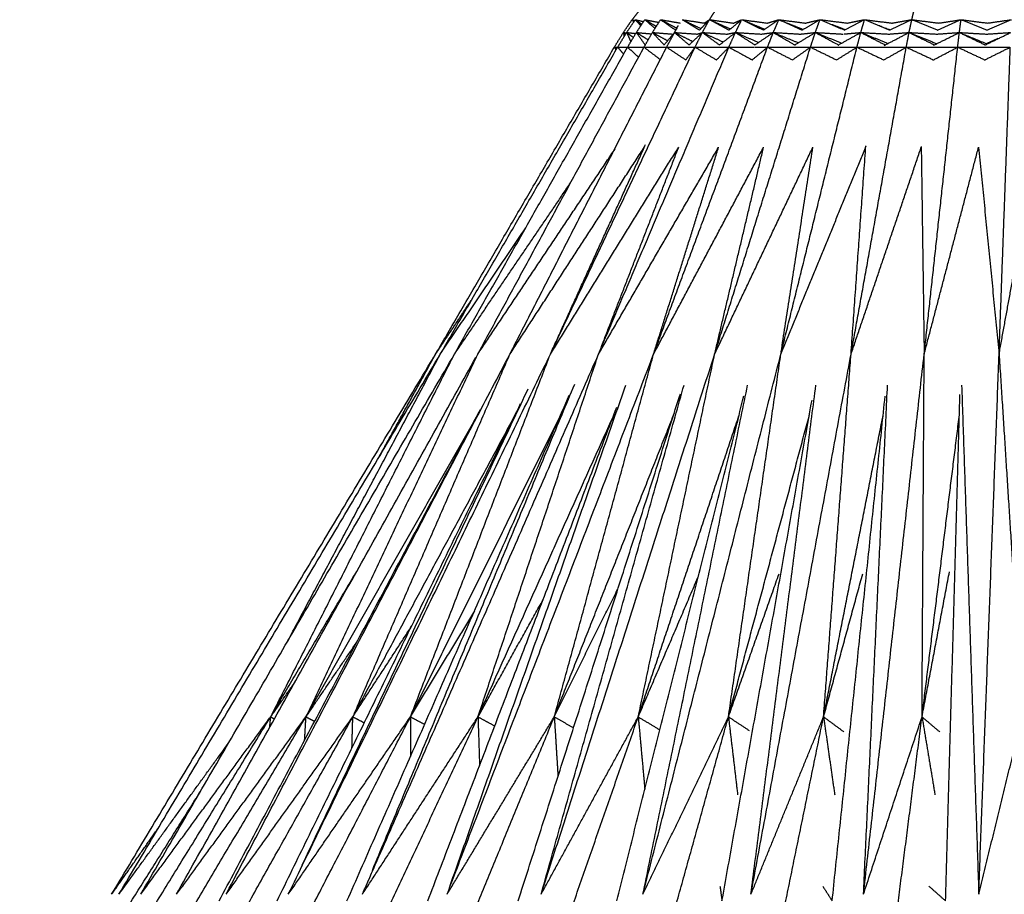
# Model space of a CAD drawing. Header units: millimetres. Extents: x 0 to 20, y 0 to 45.7.
# Tile 47 of 77: x 3.4 to 6.5, y 30.9 to 33.7. Entities that reach past the tile are written whole.
import ezdxf

# ---------------------------------------------------------------- set-up
doc = ezdxf.new("R2010")
doc.units = ezdxf.units.MM
doc.header["$MEASUREMENT"] = 0
doc.layers.add('Make2D$visible$lines', color=7, linetype='Continuous', true_color=0x000000)

msp = doc.modelspace()

# ---------------------------------------------------------------- linework, layer by layer
at = {"layer": 'Make2D$visible$lines'}
for points in [[(5.3531, 33.658), (5.3664, 33.6744), (5.3796, 33.6908)], [(5.5997, 33.658), (5.6103, 33.6742), (5.6209, 33.6904)], [(6.2454, 33.658), (6.2494, 33.6743), (6.2535, 33.6907)], [(5.3253, 33.6171), (5.3392, 33.6375), (5.3531, 33.658)], [(5.3357, 33.6171), (5.3495, 33.6375), (5.3633, 33.658)], [(5.3531, 33.658), (5.3574, 33.6567), (5.3617, 33.6555)], [(5.3531, 33.658), (5.3555, 33.6539), (5.3579, 33.6499)], [(5.3531, 33.658), (5.3564, 33.6552), (5.3596, 33.6525)], [(5.3633, 33.658), (5.3765, 33.6549), (5.3897, 33.6519)], [(5.3633, 33.658), (5.372, 33.6482), (5.3808, 33.6384)], [(5.3633, 33.658), (5.3738, 33.6508), (5.3842, 33.6436)], [(5.3667, 33.6171), (5.3802, 33.6375), (5.3937, 33.658)], [(5.3937, 33.658), (5.4162, 33.6536), (5.4387, 33.6493)], [(5.3937, 33.658), (5.41, 33.6441), (5.4263, 33.6302)], [(5.3937, 33.658), (5.412, 33.6473), (5.4303, 33.6366)], [(5.4179, 33.6171), (5.4309, 33.6375), (5.4438, 33.658)], [(5.4441, 33.6578), (5.4676, 33.6415), (5.491, 33.6253)], [(5.4461, 33.6576), (5.4763, 33.6525), (5.5065, 33.6473)], [(5.4509, 33.6543), (5.4732, 33.6427), (5.4955, 33.6311)], [(5.5129, 33.658), (5.5406, 33.6415), (5.5684, 33.625)], [(5.5151, 33.6576), (5.5496, 33.6524), (5.5841, 33.6471)], [(5.5195, 33.6548), (5.5463, 33.6422), (5.5732, 33.6295)], [(5.5684, 33.625), (5.583, 33.6403), (5.5975, 33.6556)], [(5.5772, 33.6171), (5.5884, 33.6375), (5.5997, 33.6579)], [(5.5842, 33.6474), (5.5905, 33.6517), (5.5967, 33.6559)], [(5.5976, 33.6557), (5.5986, 33.6568), (5.5996, 33.6578)], [(5.5997, 33.658), (5.6385, 33.6525), (5.6772, 33.647)], [(5.5997, 33.658), (5.6312, 33.6415), (5.6626, 33.625)], [(5.6132, 33.6521), (5.64, 33.6403), (5.6667, 33.6286)], [(5.6628, 33.6253), (5.6827, 33.6414), (5.7025, 33.6575)], [(5.6773, 33.6474), (5.6891, 33.6523), (5.701, 33.6571)], [(5.6828, 33.6171), (5.6919, 33.6353), (5.7009, 33.6536)], [(5.7031, 33.658), (5.7373, 33.6416), (5.7715, 33.6253)], [(5.7041, 33.6578), (5.7447, 33.6524), (5.7853, 33.647)], [(5.7187, 33.6515), (5.7468, 33.6398), (5.775, 33.628)], [(5.7719, 33.625), (5.7966, 33.6415), (5.8213, 33.658)], [(5.7854, 33.6474), (5.8033, 33.6527), (5.8213, 33.658)], [(5.8035, 33.6171), (5.8124, 33.6375), (5.8213, 33.658)], [(5.8215, 33.6579), (5.8586, 33.6414), (5.8956, 33.6249)], [(5.8228, 33.6578), (5.8648, 33.6524), (5.9069, 33.647)], [(5.846, 33.648), (5.8724, 33.6374), (5.8988, 33.6268)], [(5.8955, 33.6252), (5.924, 33.6416), (5.9525, 33.658)], [(5.9069, 33.6473), (5.9282, 33.6523), (5.9494, 33.6572)], [(5.9376, 33.6171), (5.945, 33.6375), (5.9525, 33.658)], [(5.9525, 33.658), (5.9956, 33.6526), (6.0386, 33.6472)], [(5.9525, 33.658), (5.9913, 33.6416), (6.0301, 33.6252)], [(6.0299, 33.6248), (6.0623, 33.6414), (6.0946, 33.658)], [(6.0385, 33.647), (6.0666, 33.6525), (6.0946, 33.658)], [(6.0827, 33.6171), (6.0887, 33.6375), (6.0946, 33.658)], [(6.0946, 33.658), (6.1349, 33.6415), (6.1753, 33.6251)], [(6.0968, 33.6577), (6.1405, 33.6523), (6.1843, 33.6468)], [(6.1741, 33.6245), (6.2097, 33.6412), (6.2454, 33.658)], [(6.1812, 33.647), (6.2133, 33.6525), (6.2454, 33.658)], [(6.2367, 33.6171), (6.2411, 33.6375), (6.2454, 33.658)], [(6.2454, 33.658), (6.2872, 33.6412), (6.329, 33.6244)], [(6.2473, 33.6577), (6.2896, 33.6524), (6.332, 33.6471)], [(6.3275, 33.625), (6.3649, 33.6415), (6.4024, 33.658)], [(6.332, 33.6471), (6.3664, 33.6524), (6.4008, 33.6577)], [(6.3972, 33.6171), (6.3998, 33.6375), (6.4024, 33.658)], [(6.4024, 33.658), (6.4447, 33.6525), (6.4869, 33.6471)], [(6.4024, 33.658), (6.4443, 33.6412), (6.4861, 33.6245)], [(6.4847, 33.625), (6.524, 33.6415), (6.5633, 33.658)], [(6.4869, 33.6471), (6.5234, 33.6523), (6.5598, 33.6575)], [(5.2964, 33.5702), (5.3108, 33.5936), (5.3253, 33.6171)], [(5.307, 33.5702), (5.321, 33.5931), (5.335, 33.616)], [(5.3253, 33.6171), (5.3265, 33.6106), (5.3278, 33.6041)], [(5.3253, 33.6171), (5.3301, 33.6164), (5.3349, 33.6158)], [(5.3253, 33.6171), (5.3286, 33.614), (5.3319, 33.611)], [(5.3357, 33.6171), (5.3424, 33.6023), (5.349, 33.5875)], [(5.3357, 33.6171), (5.3503, 33.6155), (5.3649, 33.614)], [(5.3357, 33.6171), (5.3362, 33.6167), (5.3368, 33.6162)], [(5.3372, 33.6159), (5.3472, 33.6086), (5.3573, 33.6013)], [(5.3387, 33.5702), (5.3527, 33.5936), (5.3667, 33.6171)], [(5.3667, 33.6171), (5.3808, 33.597), (5.3949, 33.577)], [(5.3667, 33.6171), (5.3911, 33.6149), (5.4154, 33.6127)], [(5.3667, 33.6171), (5.3856, 33.6054), (5.4045, 33.5937)], [(5.391, 33.5702), (5.4045, 33.5936), (5.4179, 33.6171)], [(5.4179, 33.6171), (5.4366, 33.5973), (5.4553, 33.5775)], [(5.4179, 33.6171), (5.4508, 33.6145), (5.4836, 33.6119)], [(5.4179, 33.6171), (5.4417, 33.6042), (5.4655, 33.5913)], [(5.4549, 33.5768), (5.4704, 33.5954), (5.4859, 33.614)], [(5.4631, 33.5702), (5.4758, 33.5936), (5.4884, 33.617)], [(5.4864, 33.6146), (5.4869, 33.6152), (5.4873, 33.6158)], [(5.4884, 33.6171), (5.4925, 33.6239), (5.4966, 33.6307)], [(5.4884, 33.6171), (5.5113, 33.5975), (5.5343, 33.5779)], [(5.4884, 33.6171), (5.4888, 33.6169), (5.4892, 33.6167)], [(5.4894, 33.617), (5.525, 33.6145), (5.5606, 33.612)], [(5.4895, 33.6165), (5.5181, 33.6025), (5.5467, 33.5885)], [(5.491, 33.6245), (5.4925, 33.6268), (5.494, 33.6291)], [(5.4961, 33.6323), (5.4968, 33.6334), (5.4976, 33.6346)], [(5.4976, 33.6347), (5.499, 33.6368), (5.5004, 33.6389)], [(5.5339, 33.5765), (5.5543, 33.5956), (5.5748, 33.6148)], [(5.5538, 33.5702), (5.5655, 33.5936), (5.5772, 33.6171)], [(5.5604, 33.6117), (5.5678, 33.6141), (5.5752, 33.6164)], [(5.5752, 33.6152), (5.5762, 33.6161), (5.5772, 33.6171)], [(5.5772, 33.6171), (5.6044, 33.5973), (5.6317, 33.5775)], [(5.5772, 33.6171), (5.6157, 33.6146), (5.6543, 33.612)], [(5.5772, 33.6171), (5.6105, 33.602), (5.6439, 33.5869)], [(5.6318, 33.5773), (5.6565, 33.5966), (5.6813, 33.6159)], [(5.6541, 33.6116), (5.6676, 33.6142), (5.6811, 33.6168)], [(5.6617, 33.5702), (5.6722, 33.5935), (5.6827, 33.6168)], [(5.6815, 33.6161), (5.6821, 33.6165), (5.6826, 33.6169)], [(5.6828, 33.6171), (5.7139, 33.5972), (5.7449, 33.5774)], [(5.6828, 33.6171), (5.7239, 33.6145), (5.765, 33.612)], [(5.6828, 33.6171), (5.7196, 33.6014), (5.7564, 33.5856)], [(5.7443, 33.5771), (5.7738, 33.597), (5.8033, 33.6169)], [(5.765, 33.6118), (5.7841, 33.6144), (5.8032, 33.617)], [(5.7852, 33.5702), (5.7943, 33.5936), (5.8035, 33.617)], [(5.8035, 33.6171), (5.8386, 33.5968), (5.8736, 33.5765)], [(5.8035, 33.6171), (5.8471, 33.6145), (5.8907, 33.6119)], [(5.8098, 33.6145), (5.847, 33.5992), (5.8842, 33.584)], [(5.8716, 33.5772), (5.9046, 33.5971), (5.9376, 33.6171)], [(5.8907, 33.612), (5.9141, 33.6145), (5.9376, 33.6171)], [(5.9221, 33.5702), (5.9298, 33.5936), (5.9376, 33.6171)], [(5.9376, 33.6171), (5.9752, 33.5968), (6.0129, 33.5766)], [(5.9376, 33.6171), (5.9823, 33.6145), (6.027, 33.6119)], [(5.9412, 33.6156), (5.9815, 33.5994), (6.0218, 33.5832)], [(5.9907, 33.6429), (6.0114, 33.6347), (6.0322, 33.6265)], [(6.0102, 33.5768), (6.0465, 33.5969), (6.0827, 33.6171)], [(6.03, 33.6123), (6.0564, 33.6147), (6.0827, 33.6171)], [(6.0704, 33.5702), (6.0766, 33.5936), (6.0827, 33.6171)], [(6.0827, 33.6171), (6.1223, 33.5969), (6.1618, 33.5768)], [(6.0827, 33.6171), (6.1285, 33.6144), (6.1742, 33.6118)], [(6.0893, 33.6145), (6.1295, 33.5984), (6.1698, 33.5824)], [(6.1423, 33.6392), (6.1434, 33.6387), (6.1445, 33.6383)], [(6.1477, 33.637), (6.149, 33.6366), (6.1502, 33.6361)], [(6.1578, 33.5759), (6.1973, 33.5965), (6.2367, 33.6171)], [(6.159, 33.6326), (6.1603, 33.6321), (6.1615, 33.6316)], [(6.1635, 33.6308), (6.1653, 33.6301), (6.167, 33.6294)], [(6.17, 33.6283), (6.1733, 33.627), (6.1766, 33.6257)], [(6.1711, 33.6119), (6.2039, 33.6145), (6.2367, 33.6171)], [(6.2278, 33.5702), (6.2323, 33.5936), (6.2367, 33.6171)], [(6.2368, 33.6171), (6.2772, 33.5972), (6.3176, 33.5774)], [(6.2384, 33.617), (6.283, 33.6144), (6.3276, 33.6118)], [(6.2384, 33.6164), (6.2821, 33.5988), (6.3257, 33.5812)], [(6.315, 33.5761), (6.3561, 33.5966), (6.3972, 33.6171)], [(6.3242, 33.6119), (6.36, 33.6144), (6.3959, 33.617)], [(6.3918, 33.5702), (6.3945, 33.5936), (6.3972, 33.6171)], [(6.3972, 33.6171), (6.4384, 33.5972), (6.4797, 33.5774)], [(6.3972, 33.6171), (6.4401, 33.6145), (6.4829, 33.612)], [(6.4783, 33.5767), (6.5199, 33.5969), (6.5615, 33.6171)], [(6.4829, 33.6119), (6.5209, 33.6144), (6.5589, 33.6169)], [(6.4131, 33.6105), (6.4484, 33.5959), (6.4836, 33.5814)], [(6.4836, 33.5814), (6.5024, 33.59), (6.5212, 33.5986)], [(4.7261, 32.5904), (5.0112, 33.0803), (5.2964, 33.5702)], [(4.7412, 32.5904), (5.0241, 33.0803), (5.307, 33.5702)], [(4.7864, 32.5904), (5.0625, 33.0803), (5.3387, 33.5702)], [(4.8609, 32.5905), (5.1259, 33.0803), (5.391, 33.5702)], [(4.9649, 32.5935), (5.214, 33.0818), (5.4631, 33.5702)], [(5.0925, 32.5904), (5.323, 33.08), (5.5535, 33.5695)], [(5.246, 32.5904), (5.4539, 33.0803), (5.6617, 33.5701)], [(5.2964, 33.5702), (5.3017, 33.5703), (5.307, 33.5703)], [(5.2964, 33.5702), (5.2991, 33.5657), (5.3018, 33.5612)], [(5.307, 33.5702), (5.3229, 33.5703), (5.3387, 33.5705)], [(5.307, 33.5702), (5.3166, 33.559), (5.3261, 33.5478)], [(5.3387, 33.5702), (5.3643, 33.5704), (5.3899, 33.5706)], [(5.3387, 33.5702), (5.3562, 33.5542), (5.3737, 33.5381)], [(5.391, 33.5702), (5.4214, 33.5704), (5.4518, 33.5706)], [(5.391, 33.5702), (5.417, 33.5504), (5.443, 33.5307)], [(5.4216, 32.5904), (5.6034, 33.0803), (5.7851, 33.5702)], [(5.4518, 33.5706), (5.4575, 33.5704), (5.4631, 33.5702)], [(5.4631, 33.5702), (5.4972, 33.5704), (5.5312, 33.5706)], [(5.4631, 33.5702), (5.4939, 33.5499), (5.5247, 33.5295)], [(5.5239, 33.5287), (5.5382, 33.5486), (5.5525, 33.5684)], [(5.5312, 33.5706), (5.5425, 33.5704), (5.5538, 33.5702)], [(5.5526, 33.5685), (5.553, 33.5691), (5.5534, 33.5697)], [(5.5538, 33.5702), (5.5916, 33.5704), (5.6294, 33.5706)], [(5.5552, 33.5694), (5.5887, 33.5495), (5.6223, 33.5297)], [(5.6165, 32.5904), (5.7693, 33.0803), (5.9221, 33.5702)], [(5.6221, 33.5292), (5.6418, 33.5496), (5.6616, 33.5701)], [(5.6294, 33.5706), (5.6455, 33.5704), (5.6615, 33.5702)], [(5.6617, 33.5702), (5.7026, 33.5704), (5.7434, 33.5706)], [(5.6617, 33.5702), (5.699, 33.55), (5.7362, 33.5298)], [(5.7357, 33.529), (5.7604, 33.5496), (5.7851, 33.5702)], [(5.7452, 33.5706), (5.7651, 33.5704), (5.7851, 33.5702)], [(5.7854, 33.5702), (5.8269, 33.5704), (5.8684, 33.5706)], [(5.7854, 33.5701), (5.8251, 33.5498), (5.8648, 33.5296)], [(5.8276, 32.5904), (5.949, 33.0803), (6.0704, 33.5702)], [(5.8648, 33.5296), (5.8935, 33.5499), (5.9221, 33.5702)], [(5.8684, 33.5706), (5.8952, 33.5704), (5.9221, 33.5702)], [(5.9221, 33.5702), (5.9655, 33.5704), (6.0088, 33.5706)], [(5.9221, 33.5702), (5.9638, 33.5499), (6.0055, 33.5296)], [(6.0055, 33.5296), (6.038, 33.5499), (6.0704, 33.5702)], [(6.0088, 33.5706), (6.0396, 33.5704), (6.0704, 33.5702)], [(6.0516, 32.5904), (6.1397, 33.0803), (6.2278, 33.5702)], [(6.0704, 33.5702), (6.1156, 33.5704), (6.1607, 33.5706)], [(6.0704, 33.5702), (6.113, 33.5501), (6.1555, 33.5299)], [(6.156, 33.5295), (6.1919, 33.5499), (6.2278, 33.5702)], [(6.1607, 33.5706), (6.1943, 33.5704), (6.2278, 33.5702)], [(6.2278, 33.5702), (6.2717, 33.5704), (6.3156, 33.5706)], [(6.2278, 33.5702), (6.2712, 33.5499), (6.3146, 33.5296)], [(6.2849, 32.5904), (6.3384, 33.0803), (6.3918, 33.5702)], [(6.3129, 33.5287), (6.3523, 33.5495), (6.3918, 33.5702)], [(6.3156, 33.5706), (6.3537, 33.5704), (6.3918, 33.5702)], [(6.3918, 33.5702), (6.4351, 33.5704), (6.4783, 33.5706)], [(6.3918, 33.5702), (6.4356, 33.5496), (6.4795, 33.529)], [(6.4783, 33.5706), (6.5183, 33.5704), (6.5583, 33.5702)], [(6.4784, 33.5297), (6.5189, 33.5499), (6.5594, 33.57)], [(6.5239, 32.5904), (6.5418, 33.0803), (6.5597, 33.5702)], [(4.8609, 32.5905), (5.08, 32.9182), (5.2991, 33.246)], [(4.9634, 32.5904), (5.1782, 32.9213), (5.3929, 33.2522)], [(5.0925, 32.5904), (5.2444, 32.9252), (5.3963, 33.26)], [(5.0925, 32.5904), (5.2971, 32.9207), (5.5017, 33.2511)], [(5.246, 32.5904), (5.437, 32.9196), (5.6279, 33.2489)], [(5.255, 32.6136), (5.3783, 32.9323), (5.5017, 33.251)], [(5.4216, 32.5904), (5.5254, 32.9208), (5.6292, 33.2512)], [(5.4216, 32.5904), (5.5972, 32.9207), (5.7727, 33.2511)], [(5.6165, 32.5904), (5.7732, 32.9208), (5.9299, 33.2511)], [(5.6165, 32.5904), (5.6946, 32.9207), (5.7727, 33.2511)], [(5.8276, 32.5904), (5.9625, 32.9195), (6.0974, 33.2485)], [(5.8287, 32.5973), (5.8793, 32.9242), (5.9299, 33.2511)], [(6.0516, 32.5904), (6.0752, 32.9231), (6.0988, 33.2558)], [(6.0516, 32.5904), (6.164, 32.9218), (6.2763, 33.2533)], [(6.0977, 33.2492), (6.0988, 33.2519), (6.0999, 33.2546)], [(6.2755, 33.2534), (6.2802, 32.9219), (6.2849, 32.5904)], [(6.2849, 32.5904), (6.3717, 32.9207), (6.4585, 33.2511)], [(6.4585, 33.2511), (6.4912, 32.9208), (6.5239, 32.5904)], [(6.5239, 32.5904), (6.5842, 32.9207), (6.6444, 33.2511)], [(4.7864, 32.5904), (4.9714, 32.8636), (5.1565, 33.1368)], [(4.7412, 32.5904), (4.8775, 32.7921), (5.0138, 32.9939)], [(4.7261, 32.5904), (4.7846, 32.6786), (4.8431, 32.7668)], [(3.6926, 30.8661), (4.2093, 31.7283), (4.7261, 32.5904)], [(3.7159, 30.8661), (4.2285, 31.7283), (4.7412, 32.5904)], [(3.7853, 30.8661), (4.2858, 31.7283), (4.7864, 32.5904)], [(3.8999, 30.8661), (4.3774, 31.723), (4.8549, 32.5798)], [(4.0609, 30.8722), (4.5121, 31.7313), (4.9634, 32.5904)], [(4.2, 31.4326), (4.4932, 32.0115), (4.7864, 32.5904)], [(4.2519, 31.6698), (4.4966, 32.1301), (4.7412, 32.5904)], [(4.2563, 30.8661), (4.6723, 31.7239), (5.0883, 32.5817)], [(4.3127, 31.4326), (4.5867, 32.0115), (4.8608, 32.5904)], [(4.4666, 31.4429), (4.715, 32.0166), (4.9634, 32.5904)], [(4.4926, 30.8661), (4.8693, 31.7283), (5.246, 32.5904)], [(4.5477, 32.2649), (4.6369, 32.4276), (4.7261, 32.5904)], [(4.646, 31.4326), (4.8692, 32.0115), (5.0925, 32.5904)], [(4.7628, 30.8661), (5.0922, 31.7283), (5.4216, 32.5904)], [(4.8614, 31.4326), (5.0537, 32.0115), (5.246, 32.5904)], [(5.0627, 30.8661), (5.3393, 31.7272), (5.6158, 32.5882)], [(5.1049, 31.4326), (5.2633, 32.0115), (5.4216, 32.5904)], [(5.3727, 31.4326), (5.4946, 32.0115), (5.6165, 32.5904)], [(5.3876, 30.8661), (5.6076, 31.7283), (5.8276, 32.5904)], [(5.6605, 31.4326), (5.7441, 32.0115), (5.8276, 32.5904)], [(5.7322, 30.8661), (5.8919, 31.7283), (6.0516, 32.5904)], [(5.9639, 31.4326), (6.0077, 32.0115), (6.0516, 32.5904)], [(6.0913, 30.8661), (6.1881, 31.7283), (6.2849, 32.5904)], [(6.278, 31.4326), (6.2815, 32.0115), (6.2849, 32.5904)], [(6.459, 30.8661), (6.4915, 31.7283), (6.5239, 32.5904)], [(6.5239, 32.5904), (6.5609, 32.0115), (6.5978, 31.4326)], [(4.5244, 30.9425), (4.8472, 31.7186), (5.1699, 32.4947)], [(4.7729, 30.8947), (5.0531, 31.6932), (5.3334, 32.4918)], [(5.065, 30.8743), (5.2918, 31.683), (5.5187, 32.4918)], [(5.3876, 30.8661), (5.5547, 31.679), (5.7217, 32.4918)], [(5.7322, 30.8661), (5.8358, 31.679), (5.9394, 32.4918)], [(6.0913, 30.8661), (6.1297, 31.679), (6.1681, 32.4918)], [(6.4044, 32.4918), (6.4317, 31.679), (6.459, 30.8661)], [(4.3006, 30.9595), (4.6611, 31.7196), (5.0216, 32.4796)], [(4.4435, 30.8451), (4.7981, 31.652), (5.1526, 32.4589)], [(4.9897, 30.8451), (5.2484, 31.6546), (5.5071, 32.4641)], [(5.3042, 30.8451), (5.5071, 31.6514), (5.71, 32.4578)], [(5.9914, 30.8451), (6.0759, 31.6505), (6.1604, 32.4558)], [(6.3532, 30.8451), (6.3762, 31.6535), (6.3992, 32.4619)], [(4.2204, 30.8451), (4.6088, 31.6388), (4.9973, 32.4324)], [(4.7013, 30.8451), (5.0027, 31.6331), (5.3042, 32.4211)], [(5.6399, 30.8451), (5.7835, 31.6444), (5.9271, 32.4436)], [(4.0356, 30.8451), (4.4522, 31.6288), (4.8689, 32.4125)], [(4.3127, 31.4326), (4.5849, 31.9112), (4.8571, 32.3898)], [(4.4621, 31.4326), (4.725, 31.9216), (4.9878, 32.4106)], [(4.646, 31.4326), (4.8839, 31.9106), (5.1217, 32.3885)], [(4.8614, 31.4326), (5.077, 31.9117), (5.2925, 32.3907)], [(5.1049, 31.4326), (5.2967, 31.9179), (5.4885, 32.4032)], [(5.3727, 31.4326), (5.5333, 31.9133), (5.6939, 32.3939)], [(5.6605, 31.4326), (5.79, 31.9159), (5.9195, 32.3992)], [(5.9639, 31.4326), (6.059, 31.9144), (6.1541, 32.3961)], [(6.278, 31.4326), (6.3377, 31.9149), (6.3974, 32.3971)], [(4.7149, 32.1175), (4.7216, 32.1303), (4.7283, 32.143)], [(4.2, 31.4326), (4.3359, 31.6625), (4.4719, 31.8925)], [(5.6605, 31.4326), (5.7412, 31.6607), (5.8218, 31.8889)], [(5.9639, 31.4326), (6.0263, 31.6608), (6.0887, 31.8889)], [(6.278, 31.4326), (6.3218, 31.6642), (6.3656, 31.8958)], [(5.3727, 31.4326), (5.4692, 31.6583), (5.5658, 31.884)], [(5.1049, 31.4326), (5.206, 31.6366), (5.307, 31.8406)], [(4.8614, 31.4326), (4.9652, 31.6196), (5.069, 31.8065)], [(4.646, 31.4326), (4.7486, 31.6019), (4.8513, 31.7711)], [(4.4621, 31.4326), (4.5557, 31.5771), (4.6494, 31.7216)], [(4.3127, 31.4326), (4.3938, 31.552), (4.4749, 31.6715)], [(4.2, 31.4326), (4.2383, 31.4874), (4.2766, 31.5421)], [(3.4892, 30.278), (3.8446, 30.8553), (4.2, 31.4326)], [(3.6289, 30.278), (3.9708, 30.8553), (4.3127, 31.4326)], [(3.7853, 30.8661), (3.9927, 31.1494), (4.2, 31.4326)], [(3.8161, 30.278), (4.1391, 30.8553), (4.4621, 31.4326)], [(3.8999, 30.8661), (4.1063, 31.1494), (4.3127, 31.4326)], [(4.048, 30.278), (4.347, 30.8553), (4.646, 31.4326)], [(4.0578, 30.8663), (4.26, 31.1494), (4.4621, 31.4326)], [(4.1971, 31.3994), (4.1985, 31.416), (4.2, 31.4326)], [(4.2, 31.4326), (4.206, 31.4294), (4.212, 31.4262)], [(4.2563, 30.8661), (4.4512, 31.1494), (4.646, 31.4326)], [(4.3083, 31.3582), (4.3105, 31.3954), (4.3127, 31.4326)], [(4.3127, 31.4326), (4.3264, 31.4254), (4.3402, 31.4182)], [(4.3208, 30.278), (4.5911, 30.8553), (4.8614, 31.4326)], [(4.4593, 31.3333), (4.4607, 31.3829), (4.4621, 31.4326)], [(4.4621, 31.4326), (4.4804, 31.4231), (4.4986, 31.4136)], [(4.4926, 30.8661), (4.677, 31.1494), (4.8614, 31.4326)], [(4.6302, 30.278), (4.8676, 30.8553), (5.1049, 31.4326)], [(4.646, 31.4326), (4.6461, 31.3695), (4.6462, 31.3065)], [(4.646, 31.4326), (4.6686, 31.4207), (4.6912, 31.4088)], [(4.7628, 30.8661), (4.9339, 31.1494), (5.1049, 31.4326)], [(4.8614, 31.4326), (4.8639, 31.3547), (4.8664, 31.2767)], [(4.8614, 31.4326), (4.8881, 31.4181), (4.9149, 31.4036)], [(4.9714, 30.278), (5.1721, 30.8553), (5.3727, 31.4326)], [(5.0627, 30.8661), (5.2177, 31.1494), (5.3727, 31.4326)], [(5.1049, 31.4326), (5.1108, 31.3374), (5.1166, 31.2422)], [(5.1049, 31.4326), (5.1356, 31.4152), (5.1663, 31.3977)], [(5.339, 30.278), (5.4998, 30.8553), (5.6605, 31.4326)], [(5.3727, 31.4326), (5.3832, 31.3164), (5.3937, 31.2002)], [(5.3727, 31.4326), (5.4071, 31.4118), (5.4416, 31.3909)], [(5.3876, 30.8661), (5.5241, 31.1494), (5.6605, 31.4326)], [(5.6605, 31.4326), (5.6752, 31.308), (5.6898, 31.1834)], [(5.6605, 31.4326), (5.6937, 31.4107), (5.727, 31.3888)], [(5.7272, 30.278), (5.8455, 30.8553), (5.9639, 31.4326)], [(5.7322, 30.8661), (5.8481, 31.1494), (5.9639, 31.4326)], [(5.9639, 31.4326), (5.9817, 31.308), (5.9995, 31.1834)], [(5.9639, 31.4326), (5.9962, 31.4088), (6.0285, 31.385)], [(6.0913, 30.8661), (6.1846, 31.1494), (6.278, 31.4326)], [(6.1298, 30.278), (6.2039, 30.8553), (6.278, 31.4326)], [(6.278, 31.4326), (6.2987, 31.308), (6.3194, 31.1834)], [(6.278, 31.4326), (6.306, 31.4088), (6.334, 31.385)], [(6.459, 30.8661), (6.5284, 31.1494), (6.5978, 31.4326)], [(3.7159, 30.8661), (3.8915, 31.1087), (4.067, 31.3514)], [(3.3993, 30.278), (3.6874, 30.7359), (3.9755, 31.1937)], [(3.6926, 30.8661), (3.7675, 30.9725), (3.8424, 31.0789)], [(4.4958, 30.8737), (4.4981, 30.8793), (4.5004, 30.8849)], [(5.6334, 30.8919), (5.6367, 30.8685), (5.6399, 30.8451)], [(5.9614, 30.8919), (5.9764, 30.8685), (5.9914, 30.8451)], [(6.3002, 30.8919), (6.3267, 30.8685), (6.3532, 30.8451)]]:
    msp.add_open_spline(points, degree=2, dxfattribs=at)

doc.saveas('drawing.dxf')
